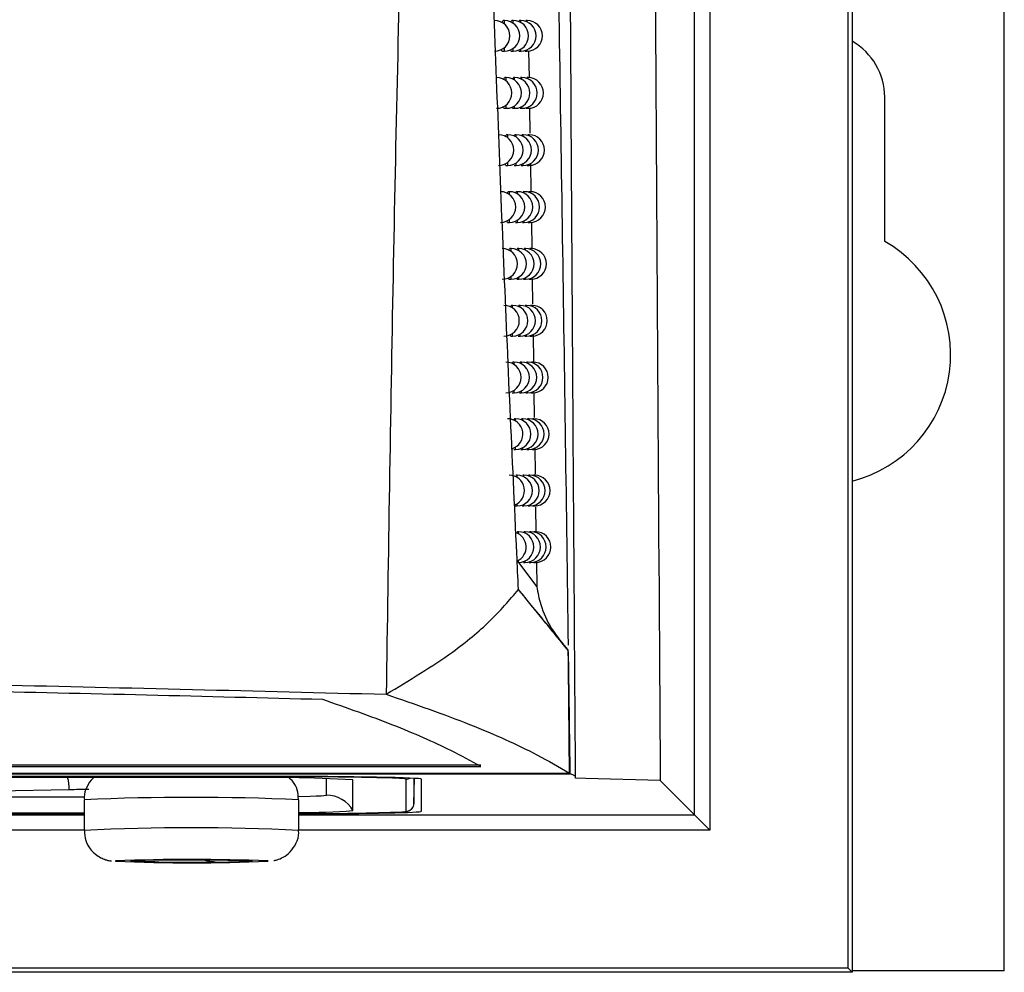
# Model space of a CAD drawing. Header units: millimetres. Extents: x 15440 to 16420, y 10217 to 11288.
# Tile 32 of 58: x 16078 to 16110, y 10616 to 10647. Entities that reach past the tile are written whole.
import ezdxf

# ---------------------------------------------------------------- set-up
doc = ezdxf.new("R2010")
doc.units = ezdxf.units.MM

msp = doc.modelspace()

# ---------------------------------------------------------------- linework, layer by layer
at = {"color": 7, "linetype": 'Continuous', "lineweight": 25}
for p, q in [((16105.091, 10873.151), (16105.091, 10616.064)), ((16110.047, 10616.108), (16110.047, 10873.108)), ((16099.951, 10621.204), (16099.951, 10651.897)), ((16100.451, 10651.897), (16100.451, 10620.704)), ((16104.96, 10616.195), (16104.96, 10651.963)), ((16093.75, 10647.108), (16093.712, 10647.108)), ((16093.75, 10646.99), (16093.75, 10647.108)), ((16094.035, 10647.108), (16093.995, 10647.108)), ((16094.035, 10647.019), (16094.035, 10647.108)), ((16094.281, 10647.108), (16094.24, 10647.108)), ((16094.281, 10647.043), (16094.281, 10647.108)), ((16094.489, 10647.108), (16094.447, 10647.108)), ((16094.489, 10647.062), (16094.489, 10647.108)), ((16093.687, 10646.108), (16093.75, 10646.108)), ((16093.75, 10646.108), (16093.75, 10646.226)), ((16093.973, 10646.108), (16094.035, 10646.108)), ((16094.035, 10646.108), (16094.035, 10646.196)), ((16094.221, 10646.108), (16094.281, 10646.108)), ((16094.281, 10646.108), (16094.281, 10646.172)), ((16094.43, 10646.108), (16094.489, 10646.108)), ((16094.489, 10646.108), (16094.489, 10646.153)), ((16094.538, 10646.118), (16094.552, 10645.234)), ((16093.806, 10645.244), (16093.767, 10645.244)), ((16093.806, 10645.133), (16093.806, 10645.244)), ((16094.082, 10645.244), (16094.042, 10645.244)), ((16094.082, 10645.161), (16094.082, 10645.244)), ((16094.32, 10645.244), (16094.279, 10645.244)), ((16094.32, 10645.183), (16094.32, 10645.244)), ((16094.522, 10645.244), (16094.479, 10645.244)), ((16094.522, 10645.202), (16094.522, 10645.244)), ((16106.147, 10639.903), (16106.147, 10644.608)), ((16093.743, 10644.244), (16093.806, 10644.244)), ((16093.806, 10644.244), (16093.806, 10644.355)), ((16094.02, 10644.244), (16094.082, 10644.244)), ((16094.082, 10644.244), (16094.082, 10644.327)), ((16094.261, 10644.244), (16094.32, 10644.244)), ((16094.32, 10644.244), (16094.32, 10644.305)), ((16094.464, 10644.244), (16094.522, 10644.244)), ((16094.522, 10644.244), (16094.522, 10644.286)), ((16094.568, 10644.254), (16094.582, 10643.433)), ((16093.86, 10643.383), (16093.821, 10643.383)), ((16093.86, 10643.28), (16093.86, 10643.383)), ((16094.128, 10643.383), (16094.088, 10643.383)), ((16094.128, 10643.305), (16094.128, 10643.383)), ((16094.359, 10643.383), (16094.318, 10643.383)), ((16094.359, 10643.326), (16094.359, 10643.383)), ((16094.554, 10643.383), (16094.511, 10643.383)), ((16094.554, 10643.344), (16094.554, 10643.383)), ((16093.797, 10642.383), (16093.86, 10642.383)), ((16093.86, 10642.383), (16093.86, 10642.487)), ((16094.067, 10642.383), (16094.128, 10642.383)), ((16094.128, 10642.383), (16094.128, 10642.461)), ((16094.3, 10642.383), (16094.359, 10642.383)), ((16094.359, 10642.383), (16094.359, 10642.44)), ((16094.496, 10642.383), (16094.554, 10642.383)), ((16094.554, 10642.383), (16094.554, 10642.423)), ((16094.598, 10642.457), (16094.613, 10641.516)), ((16093.913, 10641.525), (16093.874, 10641.525)), ((16093.913, 10641.428), (16093.913, 10641.525)), ((16094.173, 10641.525), (16094.133, 10641.525)), ((16094.173, 10641.452), (16094.173, 10641.525)), ((16094.397, 10641.525), (16094.356, 10641.525)), ((16094.397, 10641.472), (16094.397, 10641.525)), ((16094.586, 10641.525), (16094.543, 10641.525)), ((16094.586, 10641.488), (16094.586, 10641.525)), ((16093.851, 10640.525), (16093.913, 10640.525)), ((16093.913, 10640.525), (16093.913, 10640.622)), ((16094.112, 10640.525), (16094.173, 10640.525)), ((16094.173, 10640.525), (16094.173, 10640.598)), ((16094.338, 10640.525), (16094.397, 10640.525)), ((16094.397, 10640.525), (16094.397, 10640.578)), ((16094.528, 10640.525), (16094.586, 10640.525)), ((16094.586, 10640.525), (16094.586, 10640.562)), ((16094.629, 10640.534), (16094.641, 10639.661)), ((16093.965, 10639.67), (16093.926, 10639.67)), ((16093.965, 10639.579), (16093.965, 10639.67)), ((16094.217, 10639.67), (16094.177, 10639.67)), ((16094.217, 10639.601), (16094.217, 10639.67)), ((16094.435, 10639.67), (16094.393, 10639.67)), ((16094.435, 10639.62), (16094.435, 10639.67)), ((16094.617, 10639.67), (16094.574, 10639.67)), ((16094.617, 10639.635), (16094.617, 10639.67)), ((16093.965, 10638.67), (16093.965, 10638.761)), ((16094.217, 10638.67), (16094.217, 10638.738)), ((16094.435, 10638.67), (16094.435, 10638.719)), ((16093.903, 10638.67), (16093.965, 10638.67)), ((16094.157, 10638.67), (16094.217, 10638.67)), ((16094.376, 10638.67), (16094.435, 10638.67)), ((16094.56, 10638.67), (16094.617, 10638.67)), ((16094.617, 10638.67), (16094.617, 10638.704)), ((16094.656, 10638.678), (16094.668, 10637.86)), ((16094.016, 10637.817), (16093.977, 10637.817)), ((16094.016, 10637.732), (16094.016, 10637.817)), ((16094.261, 10637.817), (16094.22, 10637.817)), ((16094.261, 10637.753), (16094.261, 10637.817)), ((16094.471, 10637.817), (16094.43, 10637.817)), ((16094.471, 10637.77), (16094.471, 10637.817)), ((16094.648, 10637.817), (16094.604, 10637.817)), ((16094.648, 10637.785), (16094.648, 10637.817)), ((16093.954, 10636.817), (16094.016, 10636.817)), ((16094.016, 10636.817), (16094.016, 10636.902)), ((16094.2, 10636.817), (16094.261, 10636.817)), ((16094.261, 10636.817), (16094.261, 10636.881)), ((16094.412, 10636.817), (16094.471, 10636.817)), ((16094.471, 10636.817), (16094.471, 10636.864)), ((16094.591, 10636.817), (16094.648, 10636.817)), ((16094.648, 10636.817), (16094.648, 10636.849)), ((16094.682, 10636.881), (16094.696, 10635.959)), ((16094.066, 10635.967), (16094.026, 10635.967)), ((16094.066, 10635.887), (16094.066, 10635.967)), ((16094.303, 10635.967), (16094.263, 10635.967)), ((16094.303, 10635.907), (16094.303, 10635.967)), ((16094.507, 10635.967), (16094.466, 10635.967)), ((16094.507, 10635.924), (16094.507, 10635.967)), ((16094.678, 10635.967), (16094.634, 10635.967)), ((16094.678, 10635.937), (16094.678, 10635.967)), ((16094.004, 10634.967), (16094.066, 10634.967)), ((16094.066, 10634.967), (16094.066, 10635.047)), ((16094.243, 10634.967), (16094.303, 10634.967)), ((16094.303, 10634.967), (16094.303, 10635.027)), ((16094.449, 10634.967), (16094.507, 10634.967)), ((16094.507, 10634.967), (16094.507, 10635.011)), ((16094.621, 10634.967), (16094.678, 10634.967)), ((16094.678, 10634.967), (16094.678, 10634.997)), ((16094.711, 10634.974), (16094.723, 10634.158)), ((16094.114, 10634.12), (16094.075, 10634.12)), ((16094.114, 10634.045), (16094.114, 10634.12)), ((16094.345, 10634.12), (16094.304, 10634.12)), ((16094.345, 10634.064), (16094.345, 10634.12)), ((16094.543, 10634.12), (16094.501, 10634.12)), ((16094.543, 10634.079), (16094.543, 10634.12)), ((16094.708, 10634.12), (16094.664, 10634.12)), ((16094.708, 10634.092), (16094.708, 10634.12)), ((16094.053, 10633.12), (16094.114, 10633.12)), ((16094.114, 10633.12), (16094.114, 10633.195)), ((16094.285, 10633.12), (16094.345, 10633.12)), ((16094.345, 10633.12), (16094.345, 10633.176)), ((16094.484, 10633.12), (16094.543, 10633.12)), ((16094.543, 10633.12), (16094.543, 10633.161)), ((16094.651, 10633.12), (16094.708, 10633.12)), ((16094.708, 10633.12), (16094.708, 10633.148)), ((16094.737, 10633.179), (16094.75, 10632.312)), ((16094.162, 10632.276), (16094.123, 10632.276)), ((16094.162, 10632.205), (16094.162, 10632.276)), ((16094.386, 10632.276), (16094.345, 10632.276)), ((16094.386, 10632.223), (16094.386, 10632.276)), ((16094.577, 10632.276), (16094.535, 10632.276)), ((16094.577, 10632.238), (16094.577, 10632.276)), ((16094.737, 10632.276), (16094.693, 10632.276)), ((16094.737, 10632.25), (16094.737, 10632.276)), ((16094.162, 10631.276), (16094.162, 10631.346)), ((16094.386, 10631.276), (16094.386, 10631.329)), ((16094.101, 10631.276), (16094.162, 10631.276)), ((16094.326, 10631.276), (16094.386, 10631.276)), ((16094.519, 10631.276), (16094.577, 10631.276)), ((16094.577, 10631.276), (16094.577, 10631.314)), ((16094.68, 10631.276), (16094.737, 10631.276)), ((16094.737, 10631.276), (16094.737, 10631.302)), ((16094.766, 10631.249), (16094.777, 10630.428)), ((16094.209, 10630.435), (16094.169, 10630.435)), ((16094.209, 10630.368), (16094.209, 10630.435)), ((16094.426, 10630.435), (16094.385, 10630.435)), ((16094.426, 10630.385), (16094.426, 10630.435)), ((16094.612, 10630.435), (16094.569, 10630.435)), ((16094.612, 10630.399), (16094.612, 10630.435)), ((16094.765, 10630.435), (16094.721, 10630.435)), ((16094.765, 10630.41), (16094.765, 10630.435)), ((16094.204, 10629.435), (16094.802, 10628.639)), ((16094.209, 10629.435), (16094.209, 10629.501)), ((16094.367, 10629.435), (16094.426, 10629.435)), ((16094.426, 10629.435), (16094.426, 10629.484)), ((16094.554, 10629.435), (16094.612, 10629.435)), ((16094.612, 10629.435), (16094.612, 10629.47)), ((16094.709, 10629.435), (16094.765, 10629.435)), ((16094.765, 10629.435), (16094.765, 10629.459)), ((16094.791, 10629.44), (16094.802, 10628.639)), ((15939.117, 10622.78), (16092.977, 10622.78)), ((16092.976, 10622.823), (15939.118, 10622.823)), ((15937.66, 10622.562), (16094.434, 10622.562)), ((15937.66, 10622.541), (16094.435, 10622.541)), ((16086.047, 10622.453), (15946.047, 10622.453)), ((16086.047, 10622.444), (15946.047, 10622.444)), ((16084.804, 10622.414), (15947.291, 10622.414)), ((16086.047, 10622.444), (16086.047, 10622.453)), ((16087.946, 10621.84), (16087.946, 10622.387)), ((16088.812, 10621.34), (16088.812, 10622.344)), ((16090.549, 10621.318), (16090.549, 10622.365)), ((16090.799, 10621.564), (16090.814, 10622.392)), ((16090.799, 10622.392), (16090.799, 10621.564)), ((16091.047, 10621.318), (16091.047, 10622.365)), ((16094.434, 10622.562), (16095.87, 10622.562)), ((16094.435, 10622.541), (16095.894, 10622.541)), ((16096.404, 10622.388), (16096.066, 10622.397)), ((16098.832, 10622.323), (16096.404, 10622.388)), ((16074.494, 10621.94), (16079.565, 10622.028)), ((16098.832, 10622.323), (16099.951, 10621.204)), ((15952.025, 10621.785), (16080.054, 10621.785)), ((16080.047, 10621.692), (16080.047, 10620.692)), ((16087.047, 10620.692), (16087.047, 10621.692)), ((15952.047, 10621.27), (16080.047, 10621.27)), ((15952.047, 10621.24), (16080.047, 10621.24)), ((16080.047, 10621.231), (15952.047, 10621.231)), ((15952.047, 10621.204), (16080.047, 10621.204)), ((16087.047, 10621.204), (16099.951, 10621.204)), ((16099.951, 10621.204), (16100.451, 10620.704)), ((16080.047, 10620.704), (15952.047, 10620.704)), ((16100.451, 10620.704), (16087.047, 10620.704)), ((16081.066, 10619.697), (16081.072, 10619.686)), ((16105.091, 10616.064), (15927.004, 10616.064)), ((16104.96, 10616.195), (15927.135, 10616.195)), ((16104.96, 10616.195), (16105.091, 10616.064)), ((16110.047, 10616.108), (16105.091, 10616.108))]:
    msp.add_line(p, q, dxfattribs=at)
at = {"color": 7, "linetype": 'Continuous', "lineweight": 25, "flags": 128}
for points in [[(16087.028, 10621.801), (16087.417, 10621.809), (16087.609, 10621.815)], [(16090.239, 10621.289), (16090.463, 10621.303), (16090.549, 10621.318)], [(16082.358, 10619.665), (16082.162, 10619.668), (16081.99, 10619.671), (16081.845, 10619.675), (16081.729, 10619.679), (16081.644, 10619.683), (16081.591, 10619.687), (16081.572, 10619.692), (16081.587, 10619.696)], [(16084.737, 10619.72), (16084.932, 10619.717), (16085.104, 10619.713), (16085.25, 10619.71), (16085.366, 10619.706), (16085.451, 10619.701), (16085.503, 10619.697), (16085.522, 10619.692), (16085.507, 10619.688)], [(16086.043, 10619.69), (16086.045, 10619.694), (16086.038, 10619.696)]]:
    msp.add_lwpolyline(points, dxfattribs=at)
at = {"color": 7, "linetype": 'Continuous', "lineweight": 25}
for centre, radius, start, end in [((16093.428, 10646.608), 0.5, 270, 90), ((16093.75, 10646.608), 0.5, 270, 90), ((16094.035, 10646.608), 0.5, 270, 90), ((16094.281, 10646.608), 0.5, 270, 90), ((16094.489, 10646.608), 0.5, 270, 90), ((16104.047, 10644.608), 2.1, 0, 60.2002), ((16093.492, 10644.744), 0.5, 270, 90), ((16093.806, 10644.744), 0.5, 270, 90), ((16094.082, 10644.744), 0.5, 270, 90), ((16094.32, 10644.744), 0.5, 270, 90), ((16094.522, 10644.744), 0.5, 270, 90), ((16093.555, 10642.883), 0.5, 270, 90), ((16093.86, 10642.883), 0.5, 270, 90), ((16094.128, 10642.883), 0.5, 270, 90), ((16094.359, 10642.883), 0.5, 270, 90), ((16094.554, 10642.883), 0.5, 270, 90), ((16093.617, 10641.025), 0.5, 270, 90), ((16093.913, 10641.025), 0.5, 270, 90), ((16094.173, 10641.025), 0.5, 270, 90), ((16094.397, 10641.025), 0.5, 270, 90), ((16094.586, 10641.025), 0.5, 270, 90), ((16104.047, 10636.208), 4.25, 284.215, 60.3884), ((16093.677, 10639.17), 0.5, 270, 90), ((16093.965, 10639.17), 0.5, 270, 90), ((16094.217, 10639.17), 0.5, 270, 90), ((16094.435, 10639.17), 0.5, 270, 90), ((16094.617, 10639.17), 0.5, 270, 90), ((16093.736, 10637.317), 0.5, 270, 90), ((16094.016, 10637.317), 0.5, 270, 90), ((16094.261, 10637.317), 0.5, 270, 90), ((16094.471, 10637.317), 0.5, 270, 90), ((16094.648, 10637.317), 0.5, 270, 90), ((16093.794, 10635.467), 0.5, 270, 90), ((16094.066, 10635.467), 0.5, 270, 90), ((16094.303, 10635.467), 0.5, 270, 90), ((16094.507, 10635.467), 0.5, 270, 90), ((16094.678, 10635.467), 0.5, 270, 90), ((16093.851, 10633.62), 0.5, 287.1386, 90), ((16094.114, 10633.62), 0.5, 270, 90), ((16094.345, 10633.62), 0.5, 270, 90), ((16094.543, 10633.62), 0.5, 270, 90), ((16094.708, 10633.62), 0.5, 270, 90), ((16093.906, 10631.776), 0.5, 290.5299, 90), ((16094.162, 10631.776), 0.5, 270, 90), ((16094.386, 10631.776), 0.5, 270, 90), ((16094.577, 10631.776), 0.5, 270, 90), ((16094.737, 10631.776), 0.5, 270, 90), ((16093.96, 10629.935), 0.5, 294.848, 71.1328), ((16094.209, 10629.935), 0.5, 270, 90), ((16094.426, 10629.935), 0.5, 270, 90), ((16094.612, 10629.935), 0.5, 270, 90), ((16094.765, 10629.935), 0.5, 270, 90), ((16078.203, 10622.033), 1.362, 359.8151, 16.2301), ((16085.806, 10564.937), 57.485, 87.00167, 90.99863), ((16086.596, 10487.455), 134.99, 88.51213, 90.23293), ((16090.081, 10619.175), 3.225, 81.6433, 89.635), ((16090.549, 10622.615), 0.25, 269.9997, 299.8545), ((16078.429, 10690.065), 68.046, 270.95675, 271.49047), ((16083.547, 10542.781), 78.988, 87.46036, 92.53964), ((16087.604, 10624.203), 2.388, 270.1283, 278.2536), ((16087.946, 10620.84), 1, 30.0059, 90.0016), ((16090.549, 10621.568), 0.25, 269.9957, 358.9955), ((16087.371, 10638.322), 17.043, 268.9114, 274.8512), ((16087.241, 10714.637), 93.396, 269.88139, 271.83956), ((16083.547, 10549.402), 71.376, 87.1894, 92.81081), ((16083.531, 10556.267), 63.478, 87.73665, 92.22569), ((16083.517, 10676.766), 57.132, 267.5476, 272.5343), ((16082.653, 10599.325), 20.399, 89.6538, 92.9963), ((16083.557, 10721.528), 101.871, 269.32536, 270.42783), ((16083.537, 10517.856), 101.871, 89.32536, 90.42783), ((16084.441, 10640.059), 20.399, 269.6538, 272.9963)]:
    msp.add_arc(centre, radius, start, end, dxfattribs=at)
for centre, start_param, end_param in [((16086.047, 10622.365), 0, 1.570796), ((16086.047, 10621.318), 4.913747, 6.283185)]:
    msp.add_ellipse(centre, major_axis=(5, 0), ratio=0.017455, start_param=start_param, end_param=end_param, dxfattribs=at)
for points, knots in [([(16094.209, 10628.547), (16094.191, 10628.939), (16094.097, 10630.9), (16093.862, 10636.023), (16093.531, 10643.968), (16093.204, 10653.386), (16092.947, 10662.661), (16092.846, 10668.754), (16092.796, 10671.801)], [0, 0, 0, 0, 0.027818, 0.139092, 0.361786, 0.584479, 0.79224, 1, 1, 1, 1]), ([(16090.975, 10670.946), (16090.783, 10664.746), (16090.451, 10654.001), (16090.1, 10638.731), (16089.963, 10629.666), (16089.894, 10625.133)], [0, 0, 0, 0, 0.405421, 0.702679, 1, 1, 1, 1]), ([(16095.838, 10626.737), (16095.777, 10631.151), (16095.653, 10640.055), (16095.506, 10649.105), (16095.432, 10653.667)], [0, 0, 0, 0, 0.4958485, 1, 1, 1, 1]), ([(16096.071, 10622.41), (16096.071, 10622.446), (16096.071, 10622.487), (16096.071, 10622.529), (16096.071, 10622.536), (16096.071, 10622.539), (16096.071, 10622.54), (16096.07, 10622.543), (16096.07, 10622.593), (16096.041, 10626.557), (16095.981, 10635.046), (16095.93, 10643.593), (16095.903, 10648.125)], [0, 0, 0, 0, 0.004339, 0.004894, 0.005174, 0.005184, 0.005204, 0.005286, 0.00561, 0.010936, 0.475541, 1, 1, 1, 1]), ([(16093.672, 10647.032), (16093.677, 10647.05), (16093.689, 10647.098), (16093.703, 10647.104), (16093.712, 10647.107)], [0, 0, 0, 0, 0.370825, 1, 1, 1, 1]), ([(16093.965, 10647.05), (16093.967, 10647.061), (16093.977, 10647.101), (16093.988, 10647.104), (16093.995, 10647.107)], [0, 0, 0, 0, 0.273734, 1, 1, 1, 1]), ([(16094.218, 10647.068), (16094.219, 10647.073), (16094.226, 10647.104), (16094.234, 10647.106), (16094.24, 10647.107)], [0, 0, 0, 0, 0.1309386, 1, 1, 1, 1]), ([(16093.687, 10646.114), (16093.685, 10646.112), (16093.673, 10646.106), (16093.661, 10646.128), (16093.654, 10646.165), (16093.653, 10646.168)], [0, 0, 0, 0, 0.229229, 0.930133, 1, 1, 1, 1]), ([(16093.973, 10646.114), (16093.971, 10646.112), (16093.962, 10646.105), (16093.954, 10646.131), (16093.949, 10646.149)], [0, 0, 0, 0, 0.288653, 1, 1, 1, 1]), ([(16093.729, 10645.173), (16093.734, 10645.189), (16093.746, 10645.235), (16093.759, 10645.24), (16093.767, 10645.244)], [0, 0, 0, 0, 0.350964, 1, 1, 1, 1]), ([(16094.014, 10645.19), (16094.016, 10645.2), (16094.025, 10645.238), (16094.035, 10645.241), (16094.042, 10645.243)], [0, 0, 0, 0, 0.2478393, 1, 1, 1, 1]), ([(16094.259, 10645.209), (16094.26, 10645.211), (16094.266, 10645.241), (16094.273, 10645.242), (16094.279, 10645.243)], [0, 0, 0, 0, 0.095015, 1, 1, 1, 1]), ([(16093.743, 10644.25), (16093.74, 10644.249), (16093.729, 10644.242), (16093.717, 10644.263), (16093.711, 10644.298), (16093.711, 10644.3)], [0, 0, 0, 0, 0.237868, 0.962736, 1, 1, 1, 1]), ([(16094.02, 10644.25), (16094.018, 10644.248), (16094.01, 10644.242), (16094.003, 10644.266), (16093.998, 10644.283)], [0, 0, 0, 0, 0.305156, 1, 1, 1, 1]), ([(16093.786, 10643.316), (16093.789, 10643.331), (16093.801, 10643.375), (16093.813, 10643.38), (16093.821, 10643.383)], [0, 0, 0, 0, 0.33002, 1, 1, 1, 1]), ([(16094.061, 10643.333), (16094.063, 10643.341), (16094.072, 10643.378), (16094.081, 10643.381), (16094.088, 10643.383)], [0, 0, 0, 0, 0.22037, 1, 1, 1, 1]), ([(16093.797, 10642.39), (16093.795, 10642.388), (16093.784, 10642.382), (16093.773, 10642.401), (16093.767, 10642.434), (16093.767, 10642.434)], [0, 0, 0, 0, 0.246914, 0.996992, 1, 1, 1, 1]), ([(16093.841, 10641.462), (16093.844, 10641.475), (16093.855, 10641.517), (16093.866, 10641.522), (16093.874, 10641.525)], [0, 0, 0, 0, 0.307915, 1, 1, 1, 1]), ([(16094.108, 10641.479), (16094.11, 10641.486), (16094.118, 10641.52), (16094.126, 10641.523), (16094.133, 10641.524)], [0, 0, 0, 0, 0.191196, 1, 1, 1, 1]), ([(16093.851, 10640.531), (16093.848, 10640.53), (16093.838, 10640.522), (16093.829, 10640.551), (16093.823, 10640.572)], [0, 0, 0, 0, 0.263211, 1, 1, 1, 1]), ([(16093.895, 10639.61), (16093.897, 10639.622), (16093.907, 10639.663), (16093.918, 10639.666), (16093.926, 10639.669)], [0, 0, 0, 0, 0.284566, 1, 1, 1, 1]), ([(16094.154, 10639.627), (16094.155, 10639.633), (16094.163, 10639.666), (16094.171, 10639.668), (16094.177, 10639.669)], [0, 0, 0, 0, 0.16017, 1, 1, 1, 1]), ([(16093.903, 10638.676), (16093.9, 10638.674), (16093.891, 10638.667), (16093.883, 10638.694), (16093.877, 10638.713)], [0, 0, 0, 0, 0.28216, 1, 1, 1, 1]), ([(16093.947, 10637.762), (16093.95, 10637.772), (16093.959, 10637.811), (16093.969, 10637.814), (16093.977, 10637.816)], [0, 0, 0, 0, 0.259878, 1, 1, 1, 1]), ([(16094.199, 10637.778), (16094.2, 10637.782), (16094.207, 10637.814), (16094.214, 10637.815), (16094.22, 10637.816)], [0, 0, 0, 0, 0.12713, 1, 1, 1, 1]), ([(16093.954, 10636.823), (16093.951, 10636.821), (16093.943, 10636.815), (16093.936, 10636.839), (16093.931, 10636.856)], [0, 0, 0, 0, 0.302514, 1, 1, 1, 1]), ([(16093.999, 10635.916), (16094.001, 10635.924), (16094.01, 10635.962), (16094.019, 10635.964), (16094.026, 10635.967)], [0, 0, 0, 0, 0.233746, 1, 1, 1, 1]), ([(16094.243, 10635.932), (16094.243, 10635.935), (16094.25, 10635.965), (16094.257, 10635.966), (16094.263, 10635.966)], [0, 0, 0, 0, 0.091888, 1, 1, 1, 1]), ([(16094.049, 10634.072), (16094.051, 10634.08), (16094.059, 10634.115), (16094.068, 10634.118), (16094.075, 10634.119)], [0, 0, 0, 0, 0.206052, 1, 1, 1, 1]), ([(16089.894, 10625.133), (16090.65, 10625.589), (16091.944, 10626.368), (16093.322, 10627.514), (16093.913, 10628.202), (16094.209, 10628.547)], [0, 0, 0, 0, 0.412776, 0.705693, 1, 1, 1, 1]), ([(16095.831, 10626.558), (16095.758, 10626.647), (16095.625, 10626.81), (16095.341, 10627.158), (16094.923, 10627.672), (16094.495, 10628.197), (16094.209, 10628.547)], [0, 0, 0, 0, 0.231124, 0.423313, 0.615502, 1, 1, 1, 1]), ([(16095.831, 10626.559), (16095.78, 10626.623), (16095.627, 10626.816), (16095.176, 10627.371), (16094.573, 10628.105), (16094.209, 10628.547)], [0, 0, 0, 0, 0.165872, 0.497706, 1, 1, 1, 1]), ([(16094.802, 10628.639), (16094.839, 10628.445), (16094.93, 10627.972), (16095.263, 10627.252), (16095.639, 10626.793), (16095.831, 10626.559)], [0, 0, 0, 0, 0.2547, 0.619935, 1, 1, 1, 1]), ([(16095.87, 10622.562), (16095.87, 10622.629), (16095.866, 10623.316), (16095.853, 10624.624), (16095.838, 10625.891), (16095.831, 10626.536), (16095.831, 10626.559)], [0, 0, 0, 0, 0.050327, 0.516605, 0.982894, 1, 1, 1, 1]), ([(16095.894, 10622.541), (16095.888, 10623.202), (16095.877, 10623.864), (16095.859, 10625.188), (16095.85, 10625.851), (16095.841, 10626.514)], [0, 0, 0, 0, 0.5, 0.5, 1, 1, 1, 1]), ([(15942.201, 10625.133), (15945.585, 10625.219), (15952.354, 10625.392), (15963.594, 10625.623), (15975.897, 10625.825), (15989.274, 10625.98), (16002.725, 10626.074), (16015.755, 10626.103), (16028.33, 10626.076), (16040.428, 10625.999), (16052.472, 10625.873), (16064.76, 10625.69), (16077.27, 10625.451), (16085.686, 10625.239), (16089.894, 10625.133)], [0, 0, 0, 0, 0.070577, 0.141155, 0.231069, 0.321112, 0.411154, 0.501069, 0.58192, 0.662865, 0.74381, 0.824662, 0.912331, 1, 1, 1, 1]), ([(16087.832, 10624.96), (16085.919, 10625.008), (16080.175, 10625.154), (16070.486, 10625.362), (16058.739, 10625.565), (16046.892, 10625.718), (16034.98, 10625.822), (16023.024, 10625.876), (16011.053, 10625.88), (15999.093, 10625.834), (15987.519, 10625.742), (15976.35, 10625.607), (15965.571, 10625.435), (15954.853, 10625.223), (15947.793, 10625.048), (15944.263, 10624.96)], [0, 0, 0, 0, 0.041055, 0.123276, 0.205497, 0.287718, 0.369938, 0.452065, 0.534285, 0.616506, 0.698632, 0.773684, 0.848735, 0.924368, 1, 1, 1, 1]), ([(16092.977, 10622.78), (16092.662, 10622.951), (16091.832, 10623.403), (16090.185, 10624.132), (16088.617, 10624.683), (16087.832, 10624.96)], [0, 0, 0, 0, 0.233975, 0.616688, 1, 1, 1, 1]), ([(16089.894, 10625.133), (16090.84, 10624.806), (16092.26, 10624.317), (16093.796, 10623.657), (16094.907, 10623.127), (16095.53, 10622.761), (16095.87, 10622.562)], [0, 0, 0, 0, 0.384835, 0.577214, 0.769593, 1, 1, 1, 1]), ([(16080.412, 10622.453), (16080.385, 10622.433), (16080.267, 10622.348), (16080.13, 10622.115), (16080.034, 10621.863), (16080.056, 10621.717), (16080.06, 10621.689)], [0, 0, 0, 0, 0.117851, 0.497176, 0.905276, 1, 1, 1, 1]), ([(16087.036, 10621.698), (16087.029, 10621.807), (16087.016, 10622.017), (16086.889, 10622.258), (16086.779, 10622.366), (16086.74, 10622.403)], [0, 0, 0, 0, 0.411787, 0.795343, 1, 1, 1, 1]), ([(16090.235, 10621.29), (16090.262, 10621.291), (16090.443, 10621.297), (16090.517, 10621.306), (16090.599, 10621.318), (16090.658, 10621.339), (16090.717, 10621.377), (16090.77, 10621.439), (16090.796, 10621.509), (16090.799, 10621.554), (16090.799, 10621.568)], [0, 0, 0, 0, 0.096329, 0.64165, 0.77453, 0.833686, 0.876917, 0.924614, 0.976831, 1, 1, 1, 1]), ([(16080.058, 10620.689), (16080.064, 10620.578), (16080.077, 10620.366), (16080.224, 10620.103), (16080.4, 10619.917), (16080.579, 10619.801), (16080.735, 10619.738), (16080.847, 10619.709), (16080.91, 10619.698), (16080.934, 10619.696), (16080.943, 10619.695)], [0, 0, 0, 0, 0.209949, 0.403414, 0.563788, 0.69981, 0.811475, 0.893096, 0.958198, 1, 1, 1, 1]), ([(16086.231, 10619.707), (16086.231, 10619.707), (16086.256, 10619.711), (16086.365, 10619.738), (16086.557, 10619.819), (16086.787, 10619.993), (16086.967, 10620.265), (16087.061, 10620.523), (16087.038, 10620.67), (16087.034, 10620.699)], [0, 0, 0, 0, 0.000378, 0.094806, 0.252686, 0.455036, 0.68808, 0.938803, 1, 1, 1, 1]), ([(16084.318, 10619.66), (16084.279, 10619.662), (16084.203, 10619.664), (16084.084, 10619.687), (16084.003, 10619.708), (16083.972, 10619.724), (16083.97, 10619.725)], [0, 0, 0, 0, 0.323432, 0.646578, 0.9777, 1, 1, 1, 1]), ([(16085.503, 10619.697), (16085.504, 10619.696), (16085.516, 10619.689), (16085.512, 10619.688), (16085.507, 10619.688)], [0, 0, 0, 0, 0.096599, 1, 1, 1, 1])]:
    msp.add_open_spline(points, degree=3, knots=knots, dxfattribs=at)
for points in [[(16098.652, 10650.977), (16098.707, 10641.323), (16098.767, 10631.765), (16098.832, 10622.323)], [(16096.066, 10622.397), (16096.09, 10622.445), (16096.033, 10622.493), (16095.894, 10622.541)]]:
    msp.add_open_spline(points, degree=3, dxfattribs=at)

doc.saveas('drawing.dxf')
